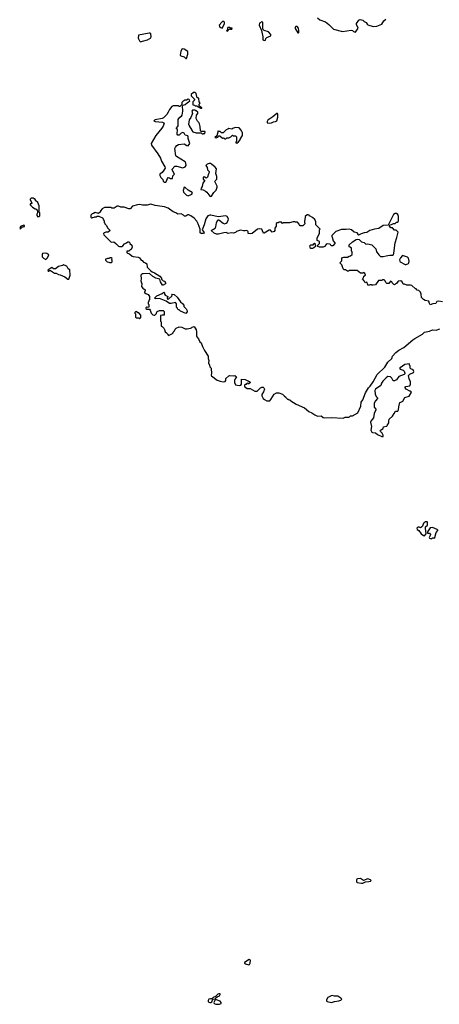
# Model space of a CAD drawing. Extents: x 2029662 to 2246637, y 225654 to 401419.
# Tile 180 of 256: x 2108460 to 2115315, y 360933 to 377006. Entities that reach past the tile are written whole.
import ezdxf

# ---------------------------------------------------------------- set-up
doc = ezdxf.new("R2010")
doc.units = 0

msp = doc.modelspace()

# ---------------------------------------------------------------- linework, layer by layer
at = {"layer": '0CON20XD'}
for points in [[(2111765, 376870), (2111780, 376885), (2111808, 376945), (2111806, 376966), (2111788, 376978), (2111775, 376976), (2111762, 376965), (2111720, 376915), (2111730, 376885), (2111765, 376870)], [(2112455, 376668), (2112475, 376672), (2112483, 376697), (2112500, 376715), (2112560, 376745), (2112560, 376765), (2112525, 376810), (2112455, 376830), (2112432, 376852), (2112430, 376965), (2112415, 376970), (2112375, 376950), (2112372, 376915), (2112412, 376832), (2112432, 376725), (2112430, 376675), (2112455, 376668)], [(2113325, 377038), (2113365, 377002), (2113455, 376970), (2113510, 376930), (2113585, 376850), (2113735, 376813), (2113875, 376837), (2113895, 376832), (2113915, 376812), (2113945, 376802)], [(2113945, 376802), (2113987, 376865), (2113961, 376925), (2113964, 376945), (2114002, 376998), (2114023, 377007), (2114065, 376998), (2114087, 376975), (2114122, 376962), (2114135, 376932), (2114145, 376923), (2114235, 376892), (2114295, 376900), (2114376, 376934), (2114411, 376989), (2114440, 377015)], [(2110433, 376647), (2110465, 376653), (2110550, 376675), (2110585, 376700), (2110598, 376702), (2110608, 376725), (2110600, 376775), (2110590, 376785), (2110577, 376787), (2110403, 376755), (2110397, 376705), (2110415, 376659), (2110433, 376647)], [(2111855, 376820), (2111868, 376832), (2111872, 376848), (2111885, 376850), (2111895, 376860), (2111905, 376850), (2111925, 376850), (2111930, 376865), (2111905, 376870), (2111895, 376880), (2111862, 376878), (2111853, 376867), (2111850, 376835), (2111840, 376825), (2111855, 376820)], [(2113015, 376792), (2113020, 376795), (2113020, 376825), (2113012, 376865), (2112995, 376892), (2112975, 376897), (2112960, 376885), (2112960, 376860), (2113004, 376794), (2113015, 376792)], [(2111185, 376373), (2111208, 376445), (2111208, 376488), (2111145, 376524), (2111115, 376530), (2111095, 376490), (2111083, 376425), (2111094, 376414), (2111145, 376399), (2111175, 376374), (2111185, 376373)], [(2111435, 375560), (2111438, 375568), (2111425, 375580), (2111412, 375582), (2111390, 375605), (2111390, 375625), (2111410, 375645), (2111390, 375665), (2111388, 375718), (2111375, 375730), (2111362, 375732), (2111345, 375800), (2111325, 375820), (2111302, 375818), (2111260, 375785), (2111262, 375762), (2111320, 375705), (2111310, 375695), (2111310, 375685), (2111290, 375665), (2111290, 375615), (2111315, 375610), (2111325, 375600), (2111355, 375600), (2111365, 375590), (2111378, 375588), (2111395, 375570), (2111405, 375570), (2111415, 375560), (2111435, 375560)], [(2110845, 374352), (2110855, 374360), (2110872, 374415), (2110885, 374430), (2110907, 374427), (2110923, 374413), (2110958, 374412), (2110960, 374455), (2110987, 374485), (2110949, 374555), (2110950, 374565), (2110993, 374615), (2111025, 374617), (2111125, 374586), (2111166, 374605), (2111178, 374625), (2111176, 374665), (2111162, 374685), (2111022, 374772), (2111010, 374785), (2110996, 374904), (2111004, 374926), (2111027, 374953), (2111055, 374968), (2111145, 374982), (2111193, 374953), (2111215, 374948), (2111240, 374985), (2111210, 375065), (2111212, 375095), (2111205, 375110), (2111165, 375120), (2111147, 375155), (2111125, 375166), (2111097, 375153), (2111065, 375120), (2111043, 375123), (2111032, 375135), (2111040, 375215), (2111020, 375225), (2111020, 375235), (2111040, 375255), (2111047, 375273), (2111050, 375375), (2111075, 375412), (2111105, 375430), (2111112, 375445), (2111123, 375515), (2111122, 375598), (2111132, 375608), (2111165, 375620), (2111200, 375655), (2111215, 375660), (2111237, 375683), (2111230, 375705), (2111215, 375710), (2111185, 375690), (2111155, 375690), (2111145, 375680), (2111135, 375680), (2111110, 375655), (2111108, 375622), (2111075, 375590), (2111065, 375590), (2111055, 375600), (2111025, 375602), (2110965, 375597), (2110945, 375587), (2110905, 375542), (2110887, 375495), (2110864, 375456), (2110812, 375405), (2110790, 375395), (2110675, 375370), (2110660, 375365), (2110652, 375355), (2110675, 375344), (2110795, 375331), (2110814, 375324), (2110818, 375315), (2110803, 375267), (2110783, 375235), (2110683, 375117), (2110607, 374985), (2110616, 374956), (2110719, 374815), (2110758, 374745), (2110778, 374695), (2110832, 374605), (2110835, 374580), (2110815, 374548), (2110785, 374512), (2110748, 374485), (2110748, 374465), (2110765, 374430), (2110796, 374396), (2110805, 374370), (2110820, 374355), (2110845, 374352)], [(2111455, 375140), (2111465, 375150), (2111485, 375150), (2111490, 375175), (2111485, 375180), (2111425, 375180), (2111412, 375192), (2111410, 375265), (2111397, 375307), (2111385, 375330), (2111365, 375350), (2111342, 375395), (2111350, 375445), (2111370, 375475), (2111370, 375495), (2111345, 375520), (2111335, 375520), (2111325, 375530), (2111285, 375530), (2111272, 375515), (2111282, 375475), (2111255, 375410), (2111228, 375372), (2111220, 375295), (2111230, 375285), (2111230, 375275), (2111270, 375205), (2111270, 375195), (2111290, 375175), (2111345, 375161), (2111425, 375160), (2111442, 375142), (2111455, 375140)], [(2112545, 375317), (2112575, 375322), (2112605, 375340), (2112637, 375343), (2112658, 375355), (2112676, 375416), (2112678, 375465), (2112670, 375475), (2112660, 375475), (2112598, 375422), (2112514, 375366), (2112503, 375345), (2112505, 375320), (2112545, 375317)], [(2112005, 374990), (2112036, 375014), (2112060, 375045), (2112060, 375055), (2112080, 375075), (2112080, 375085), (2112100, 375115), (2112100, 375165), (2112090, 375175), (2112080, 375205), (2112045, 375240), (2111985, 375248), (2111935, 375230), (2111925, 375220), (2111875, 375230), (2111862, 375218), (2111832, 375208), (2111785, 375160), (2111755, 375160), (2111735, 375180), (2111715, 375180), (2111705, 375190), (2111678, 375112), (2111650, 375085), (2111675, 375080), (2111685, 375090), (2111695, 375090), (2111712, 375108), (2111732, 375112), (2111773, 375073), (2111788, 375078), (2111815, 375060), (2111825, 375060), (2111845, 375080), (2111875, 375078), (2111907, 375093), (2111935, 375120), (2111945, 375110), (2111985, 375110), (2112000, 375095), (2112000, 375015), (2111990, 375005), (2111990, 374995), (2112005, 374990)], [(2111575, 374120), (2111595, 374123), (2111631, 374185), (2111669, 374225), (2111686, 374274), (2111686, 374286), (2111650, 374365), (2111652, 374378), (2111680, 374405), (2111680, 374445), (2111663, 374495), (2111673, 374573), (2111655, 374600), (2111596, 374646), (2111575, 374658), (2111555, 374658), (2111523, 374647), (2111500, 374625), (2111522, 374595), (2111528, 374555), (2111555, 374530), (2111557, 374513), (2111543, 374487), (2111530, 374435), (2111518, 374422), (2111505, 374420), (2111487, 374437), (2111475, 374440), (2111460, 374435), (2111460, 374405), (2111478, 374388), (2111480, 374375), (2111452, 374335), (2111442, 374285), (2111423, 374257), (2111420, 374235), (2111455, 374228), (2111495, 374208), (2111515, 374192), (2111568, 374125), (2111575, 374120)], [(2111215, 374132), (2111273, 374157), (2111282, 374175), (2111278, 374185), (2111215, 374223), (2111165, 374266), (2111145, 374270), (2111130, 374215), (2111135, 374190), (2111185, 374140), (2111215, 374132)], [(2108755, 373790), (2108775, 373792), (2108790, 373805), (2108790, 373855), (2108780, 373865), (2108777, 373965), (2108768, 373995), (2108755, 374020), (2108720, 374055), (2108720, 374065), (2108705, 374080), (2108695, 374080), (2108685, 374090), (2108645, 374090), (2108630, 374075), (2108630, 374065), (2108658, 374015), (2108648, 374002), (2108632, 373998), (2108630, 373985), (2108670, 373945), (2108715, 373920), (2108725, 373920), (2108740, 373905), (2108740, 373895), (2108750, 373885), (2108750, 373855), (2108738, 373832), (2108738, 373808), (2108755, 373790)], [(2115365, 372402), (2115305, 372409), (2115275, 372406), (2115260, 372375), (2115211, 372369), (2115165, 372350), (2115153, 372373), (2115145, 372410), (2115083, 372423), (2115055, 372440), (2115022, 372472), (2115017, 372527), (2115005, 372560), (2114993, 372573), (2114980, 372585), (2114953, 372593), (2114935, 372610), (2114925, 372610), (2114865, 372668), (2114845, 372672), (2114785, 372670), (2114747, 372687), (2114725, 372690), (2114706, 372726), (2114685, 372742), (2114645, 372740), (2114618, 372702), (2114585, 372680), (2114572, 372682), (2114542, 372712), (2114540, 372725), (2114515, 372740), (2114488, 372702), (2114455, 372700), (2114450, 372705), (2114440, 372715), (2114430, 372745), (2114415, 372760), (2114385, 372760), (2114375, 372750), (2114322, 372748), (2114275, 372680), (2114235, 372670), (2114213, 372673), (2114205, 372680), (2114185, 372680), (2114175, 372670), (2114145, 372670), (2114138, 372718), (2114125, 372720), (2114102, 372712), (2114090, 372745), (2114060, 372775), (2114077, 372793), (2114082, 372818), (2114110, 372835), (2114100, 372865), (2114075, 372878), (2114065, 372870), (2114025, 372870), (2113975, 372910), (2113885, 372912), (2113845, 372910), (2113835, 372900), (2113815, 372900), (2113785, 372920), (2113763, 372923), (2113745, 372940), (2113720, 373005), (2113692, 373035), (2113722, 373068), (2113720, 373115), (2113725, 373120), (2113755, 373132), (2113815, 373132), (2113843, 373147), (2113865, 373150), (2113890, 373175), (2113890, 373215), (2113880, 373225), (2113880, 373275), (2113860, 373295), (2113845, 373300), (2113841, 373329), (2113895, 373382), (2113955, 373420), (2113985, 373422), (2114007, 373417), (2114042, 373382), (2114085, 373368), (2114115, 373342), (2114145, 373347), (2114215, 373333), (2114279, 373265), (2114288, 373215), (2114318, 373185), (2114327, 373167), (2114355, 373142), (2114395, 373138), (2114445, 373153), (2114475, 373154), (2114505, 373164), (2114555, 373162), (2114565, 373170), (2114572, 373195), (2114591, 373365), (2114622, 373452), (2114640, 373535), (2114608, 373568), (2114585, 373570), (2114548, 373608), (2114525, 373610), (2114500, 373635), (2114500, 373645), (2114512, 373658), (2114535, 373660), (2114565, 373680), (2114595, 373680), (2114615, 373700), (2114638, 373702), (2114640, 373715), (2114650, 373725), (2114648, 373795), (2114637, 373825), (2114615, 373840), (2114595, 373842), (2114568, 373825), (2114478, 373652), (2114395, 373648), (2114325, 373600), (2114254, 373586), (2114178, 373562), (2114129, 373531), (2114085, 373528), (2114038, 373512), (2114007, 373493), (2113995, 373490), (2113990, 373495), (2113990, 373505), (2113975, 373528), (2113925, 373537), (2113878, 373578), (2113843, 373587), (2113795, 373580), (2113718, 373582), (2113625, 373550), (2113560, 373485), (2113560, 373465), (2113567, 373457), (2113580, 373395), (2113610, 373365), (2113610, 373355), (2113575, 373313), (2113550, 373315), (2113540, 373335), (2113525, 373343), (2113485, 373348), (2113464, 373336), (2113440, 373305), (2113415, 373292), (2113355, 373290), (2113330, 373305), (2113330, 373325), (2113360, 373355), (2113360, 373385), (2113322, 373402), (2113320, 373445), (2113357, 373513), (2113360, 373575), (2113367, 373587), (2113298, 373655), (2113297, 373705), (2113283, 373743), (2113245, 373778), (2113205, 373800), (2113195, 373800), (2113190, 373815), (2113175, 373820), (2113155, 373820), (2113122, 373795), (2113120, 373735), (2113110, 373725), (2113110, 373695), (2113120, 373685), (2113120, 373675), (2113085, 373640), (2113043, 373643), (2113030, 373655), (2113028, 373668), (2112998, 373698), (2112965, 373700), (2112955, 373708), (2112925, 373708), (2112865, 373688), (2112765, 373690), (2112755, 373680), (2112735, 373700), (2112695, 373700), (2112685, 373690), (2112665, 373690), (2112652, 373678), (2112650, 373635), (2112628, 373605), (2112628, 373565), (2112619, 373551), (2112585, 373540), (2112555, 373570), (2112535, 373568), (2112455, 373520), (2112445, 373520), (2112435, 373530), (2112416, 373586), (2112385, 373594), (2112343, 373587), (2112260, 373515), (2112225, 373508), (2112190, 373515), (2112192, 373545), (2112186, 373556), (2112167, 373567), (2112145, 373560), (2112115, 373560), (2112065, 373570), (2112003, 373547), (2111985, 373530), (2111955, 373522), (2111915, 373528), (2111867, 373517), (2111835, 373530), (2111794, 373526), (2111706, 373504), (2111677, 373503), (2111635, 373522), (2111590, 373565), (2111656, 373604), (2111664, 373625), (2111675, 373690), (2111695, 373740), (2111715, 373740), (2111785, 373682), (2111805, 373672), (2111835, 373682), (2111848, 373695), (2111868, 373735), (2111869, 373755), (2111851, 373791), (2111825, 373806), (2111705, 373790), (2111585, 373816), (2111565, 373816), (2111535, 373804), (2111502, 373755), (2111474, 373655), (2111442, 373575), (2111476, 373534), (2111465, 373518), (2111425, 373518), (2111408, 373528), (2111408, 373585), (2111376, 373675), (2111355, 373718), (2111312, 373765), (2111255, 373802), (2111225, 373818), (2111205, 373818), (2111175, 373800), (2111155, 373800), (2111137, 373817), (2111096, 373836), (2111045, 373832), (2111012, 373852), (2110965, 373868), (2110885, 373927), (2110825, 373953), (2110675, 373972), (2110603, 373993), (2110541, 373979), (2110467, 373977), (2110425, 373990), (2110387, 373983), (2110305, 373960), (2110265, 373918), (2110245, 373918), (2110166, 373946), (2110115, 373947), (2110075, 373962), (2110055, 373962), (2110005, 373930), (2109965, 373930), (2109955, 373940), (2109845, 373938), (2109805, 373920), (2109780, 373885), (2109778, 373872), (2109745, 373840), (2109695, 373860), (2109665, 373840), (2109642, 373838), (2109620, 373815), (2109620, 373785), (2109632, 373772), (2109645, 373770), (2109652, 373778), (2109675, 373780), (2109685, 373790), (2109715, 373790), (2109725, 373800), (2109755, 373800), (2109762, 373792), (2109815, 373770), (2109840, 373725), (2109840, 373695), (2109850, 373685), (2109850, 373675), (2109880, 373645), (2109895, 373610), (2109940, 373565), (2109905, 373540), (2109865, 373540), (2109858, 373532), (2109842, 373528), (2109830, 373515), (2109832, 373492), (2109952, 373372), (2109997, 373377), (2110030, 373355), (2110075, 373310), (2110093, 373303), (2110127, 373303), (2110146, 373314), (2110170, 373345), (2110207, 373363), (2110225, 373380), (2110245, 373380), (2110260, 373365), (2110260, 373355), (2110290, 373325), (2110292, 373312), (2110300, 373305), (2110300, 373285), (2110275, 373250), (2110265, 373250), (2110245, 373230), (2110210, 373225), (2110210, 373205), (2110220, 373195), (2110255, 373182), (2110295, 373148), (2110315, 373138), (2110395, 373130), (2110415, 373120), (2110445, 373080), (2110460, 373075), (2110485, 373050), (2110515, 373038), (2110535, 373020), (2110544, 372964), (2110595, 372912), (2110625, 372888), (2110665, 372872)], [(2108475, 373590), (2108502, 373618), (2108538, 373632), (2108538, 373648), (2108525, 373650), (2108515, 373640), (2108495, 373640), (2108488, 373632), (2108472, 373628), (2108460, 373595), (2108475, 373590)], [(2113212, 373272), (2113200, 373315), (2113215, 373330), (2113258, 373332), (2113262, 373348), (2113275, 373360), (2113290, 373345), (2113280, 373335), (2113290, 373325), (2113290, 373305), (2113265, 373280), (2113245, 373272), (2113212, 373272)], [(2108885, 373090), (2108915, 373120), (2108937, 373167), (2108905, 373188), (2108885, 373192), (2108835, 373188), (2108828, 373175), (2108830, 373135), (2108851, 373111), (2108885, 373090)], [(2109955, 373040), (2109970, 373055), (2109970, 373075), (2109960, 373085), (2109968, 373092), (2109970, 373105), (2109955, 373120), (2109935, 373120), (2109925, 373110), (2109895, 373110), (2109885, 373100), (2109860, 373095), (2109862, 373082), (2109890, 373055), (2109915, 373050), (2109925, 373040), (2109955, 373040)], [(2114775, 373012), (2114810, 373025), (2114818, 373035), (2114820, 373065), (2114812, 373112), (2114795, 373128), (2114713, 373157), (2114679, 373121), (2114667, 373085), (2114668, 373065), (2114675, 373052), (2114755, 373012), (2114775, 373012)], [(2109265, 372772), (2109284, 372836), (2109278, 372925), (2109251, 372941), (2109228, 372985), (2109185, 373000), (2109175, 373010), (2109157, 372993), (2109093, 372977), (2109045, 372940), (2109015, 372940), (2108985, 372958), (2108920, 372915), (2108925, 372900), (2108935, 372900), (2108945, 372910), (2108965, 372910), (2109028, 372868), (2109055, 372868), (2109094, 372844), (2109122, 372842), (2109195, 372808), (2109245, 372772), (2109265, 372772)], [(2110665, 372872), (2110749, 372819), (2110777, 372787), (2110778, 372768), (2110787, 372757), (2110803, 372743), (2110830, 372735), (2110830, 372725), (2110840, 372715), (2110840, 372695), (2110805, 372670), (2110795, 372670), (2110762, 372725), (2110748, 372768), (2110682, 372785), (2110634, 372814), (2110582, 372862), (2110475, 372860), (2110460, 372855), (2110440, 372835), (2110442, 372775), (2110438, 372745), (2110453, 372695), (2110448, 372648), (2110471, 372621), (2110508, 372598), (2110510, 372575), (2110500, 372565), (2110500, 372555), (2110520, 372535), (2110559, 372519), (2110580, 372485), (2110580, 372435), (2110570, 372425), (2110570, 372405), (2110560, 372395), (2110560, 372365), (2110570, 372355), (2110570, 372315), (2110545, 372310), (2110535, 372320), (2110520, 372305), (2110522, 372292), (2110535, 372280), (2110578, 372278), (2110590, 372265), (2110610, 372215), (2110635, 372190), (2110655, 372182), (2110670, 372185), (2110695, 372210), (2110703, 372237), (2110715, 372250), (2110745, 372258), (2110805, 372260), (2110820, 372245), (2110820, 372185), (2110815, 372180), (2110785, 372182), (2110760, 372175), (2110760, 372085), (2110770, 372075), (2110770, 372005), (2110785, 372000), (2110815, 371970), (2110827, 371947), (2110835, 371910), (2110860, 371895), (2110870, 371885), (2110872, 371872), (2110893, 371853), (2110958, 371882), (2110970, 371895), (2110970, 371905), (2110990, 371925), (2111000, 371955), (2111015, 371970), (2111068, 371992), (2111110, 371985), (2111165, 371958), (2111195, 371958), (2111252, 371968), (2111266, 371974), (2111275, 371988), (2111308, 371998), (2111342, 371945), (2111350, 371915), (2111348, 371845), (2111355, 371828), (2111382, 371795), (2111405, 371750), (2111425, 371730), (2111445, 371670), (2111478, 371605), (2111538, 371515), (2111538, 371475), (2111550, 371445), (2111542, 371405), (2111562, 371365), (2111568, 371338), (2111587, 371317), (2111590, 371305), (2111592, 371235), (2111588, 371205), (2111595, 371192), (2111684, 371124), (2111735, 371104), (2111785, 371094), (2111818, 371102), (2111826, 371115), (2111829, 371151), (2111879, 371191), (2111895, 371197), (2111955, 371192), (2111977, 371197), (2112000, 371175), (2111978, 371145), (2111968, 371115), (2111968, 371085), (2111984, 371044), (2112045, 371032), (2112075, 371040), (2112082, 371055), (2112082, 371138), (2112145, 371132), (2112185, 371110), (2112195, 371110), (2112205, 371100), (2112215, 371100), (2112230, 371085), (2112205, 371060), (2112195, 371060), (2112185, 371070), (2112172, 371068), (2112158, 371052), (2112145, 371050), (2112132, 371038), (2112135, 371020), (2112175, 370988), (2112225, 370987), (2112301, 370941), (2112337, 370943), (2112395, 370998), (2112415, 371010), (2112437, 371007), (2112450, 370995), (2112458, 370975), (2112445, 370930), (2112418, 370885), (2112418, 370865), (2112437, 370825), (2112457, 370805), (2112495, 370786), (2112544, 370786), (2112564, 370806), (2112618, 370895), (2112655, 370916), (2112695, 370916), (2112753, 370893), (2112785, 370860), (2112810, 370845), (2112812, 370832), (2112835, 370810), (2112845, 370810), (2112855, 370800), (2112875, 370800), (2112890, 370785), (2112975, 370732), (2113115, 370670), (2113185, 370610), (2113231, 370591), (2113280, 370555), (2113324, 370534), (2113385, 370538), (2113415, 370512), (2113435, 370508), (2113555, 370512), (2113745, 370500)], [(2111175, 372210), (2111085, 372250), (2111068, 372268), (2111055, 372270), (2111040, 372285), (2111038, 372298), (2111020, 372315), (2111022, 372365), (2111005, 372390), (2110935, 372372), (2110905, 372372), (2110852, 372412), (2110745, 372452), (2110675, 372450), (2110670, 372465), (2110702, 372498), (2110786, 372534), (2110815, 372557), (2110827, 372547), (2110828, 372525), (2110837, 372507), (2110878, 372488), (2110880, 372475), (2110870, 372465), (2110875, 372440), (2110885, 372450), (2110895, 372450), (2110922, 372478), (2110935, 372480), (2110948, 372492), (2110950, 372505), (2110940, 372515), (2110952, 372528), (2110985, 372518), (2111032, 372475), (2111088, 372398), (2111126, 372366), (2111140, 372345), (2111142, 372322), (2111182, 372285), (2111198, 372255), (2111198, 372235), (2111175, 372210)], [(2110425, 372130), (2110437, 372143), (2110440, 372185), (2110408, 372218), (2110392, 372222), (2110375, 372240), (2110352, 372238), (2110340, 372225), (2110340, 372215), (2110350, 372205), (2110352, 372152), (2110365, 372140), (2110405, 372140), (2110415, 372130), (2110425, 372130)], [(2113745, 370500), (2113775, 370520), (2113835, 370520), (2113847, 370523), (2113865, 370540), (2113895, 370540), (2113984, 370586), (2114031, 370695), (2114039, 370765), (2114065, 370802), (2114109, 370915), (2114158, 370995), (2114188, 371025), (2114235, 371096), (2114297, 371213), (2114426, 371335), (2114474, 371416), (2114541, 371475), (2114549, 371515), (2114606, 371575), (2114655, 371614), (2114735, 371656), (2114880, 371780), (2114915, 371803), (2115040, 371875), (2115075, 371906), (2115155, 371924), (2115205, 371944), (2115265, 371936), (2115325, 371959)], [(2114395, 370200), (2114400, 370225), (2114382, 370255), (2114352, 370282), (2114347, 370295), (2114352, 370308), (2114400, 370335), (2114405, 370358), (2114425, 370367), (2114455, 370370), (2114465, 370380), (2114488, 370425), (2114488, 370455), (2114498, 370485), (2114548, 370532), (2114580, 370575), (2114597, 370613), (2114635, 370618), (2114650, 370635), (2114652, 370688), (2114672, 370758), (2114685, 370760), (2114719, 370781), (2114754, 370836), (2114825, 370862), (2114860, 370925), (2114845, 370940), (2114835, 370940), (2114774, 370974), (2114757, 370995), (2114759, 371011), (2114770, 371020), (2114835, 371030), (2114842, 371055), (2114842, 371095), (2114824, 371144), (2114813, 371197), (2114832, 371218), (2114892, 371245), (2114899, 371265), (2114889, 371289), (2114850, 371305), (2114840, 371315), (2114840, 371355), (2114830, 371365), (2114828, 371388), (2114754, 371376), (2114673, 371325), (2114667, 371315), (2114675, 371301), (2114724, 371284), (2114739, 371269), (2114752, 371235), (2114750, 371225), (2114740, 371215), (2114655, 371180), (2114615, 371128), (2114585, 371112), (2114563, 371113), (2114540, 371155), (2114520, 371175), (2114475, 371180), (2114445, 371159), (2114393, 371106), (2114371, 371075), (2114359, 371035), (2114275, 370972), (2114264, 370955), (2114267, 370895), (2114284, 370855), (2114303, 370835), (2114303, 370825), (2114270, 370785), (2114253, 370745), (2114251, 370681), (2114276, 370646), (2114277, 370635), (2114249, 370575), (2114240, 370505), (2114196, 370454), (2114192, 370438), (2114206, 370364), (2114196, 370305), (2114215, 370273), (2114225, 370267), (2114272, 370262), (2114303, 370233), (2114375, 370200), (2114395, 370200)], [(2115075, 368580), (2115100, 368615), (2115088, 368705), (2115090, 368725), (2115120, 368755), (2115120, 368805), (2115115, 368810), (2115083, 368807), (2115068, 368792), (2115055, 368790), (2115042, 368738), (2115030, 368725), (2115005, 368710), (2114985, 368722), (2114965, 368721), (2114949, 368705), (2114954, 368684), (2114979, 368669), (2115020, 368615), (2115055, 368586), (2115075, 368580)], [(2115185, 368530), (2115205, 368550), (2115215, 368550), (2115225, 368540), (2115240, 368555), (2115262, 368635), (2115290, 368665), (2115290, 368675), (2115280, 368685), (2115205, 368718), (2115165, 368710), (2115120, 368645), (2115120, 368625), (2115155, 368622), (2115170, 368605), (2115170, 368595), (2115147, 368555), (2115155, 368544), (2115185, 368530)], [(2114045, 362909), (2114065, 362911), (2114110, 362935), (2114164, 362936), (2114190, 362945), (2114200, 362955), (2114190, 362965), (2114145, 362982), (2114075, 362956), (2114028, 362985), (2113976, 362984), (2113965, 362978), (2113960, 362965), (2113964, 362935), (2113975, 362920), (2114045, 362909)], [(2112205, 361580), (2112215, 361582), (2112227, 361605), (2112228, 361655), (2112207, 361667), (2112133, 361615), (2112134, 361604), (2112148, 361595), (2112205, 361580)], [(2111585, 360962), (2111600, 360975), (2111608, 361002), (2111622, 361018), (2111658, 361022), (2111663, 361037), (2111686, 361054), (2111725, 361071), (2111737, 361095), (2111733, 361103), (2111715, 361107), (2111695, 361097), (2111659, 361061), (2111620, 361045), (2111598, 361022), (2111575, 361023), (2111548, 361015), (2111538, 360995), (2111540, 360975), (2111564, 360964), (2111585, 360962)], [(2111725, 360933), (2111752, 360945), (2111750, 360965), (2111737, 360985), (2111675, 361008), (2111652, 361008), (2111630, 360965), (2111638, 360945), (2111664, 360934), (2111725, 360933)], [(2113555, 360964), (2113605, 360980), (2113675, 360990), (2113708, 361002), (2113720, 361015), (2113705, 361032), (2113655, 361067), (2113605, 361067), (2113565, 361079), (2113546, 361074), (2113495, 361043), (2113474, 361005), (2113473, 360985), (2113485, 360978), (2113555, 360964)]]:
    msp.add_lwpolyline(points, dxfattribs=at)

doc.saveas('drawing.dxf')
